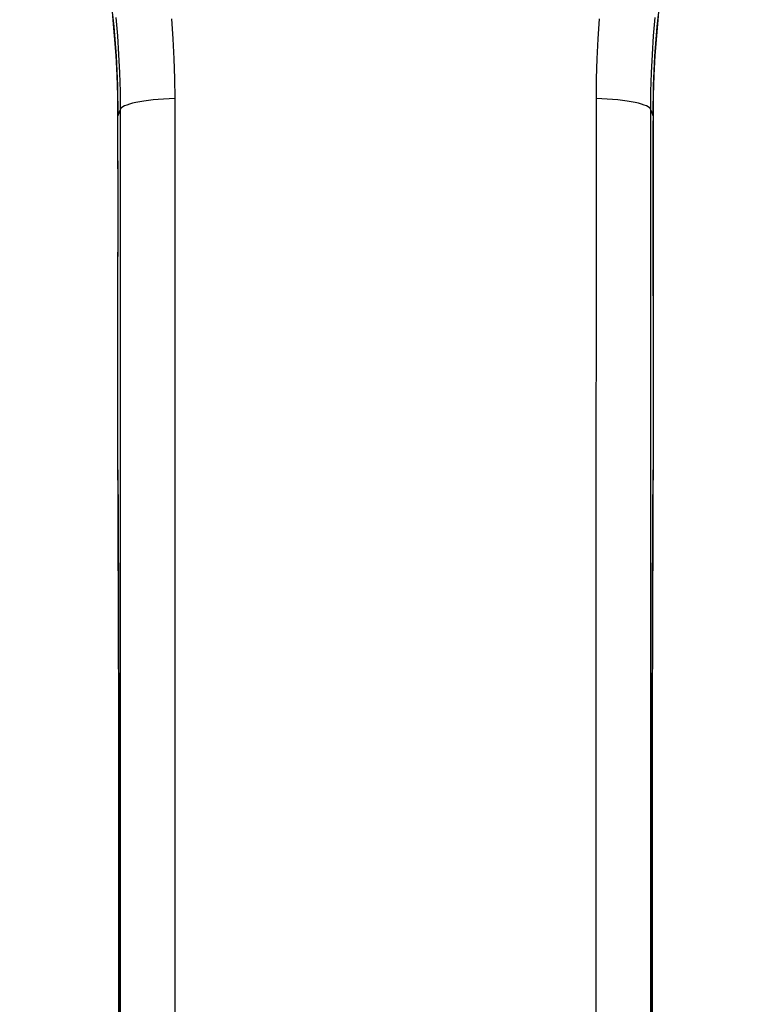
# Model space of a CAD drawing. Header units: inches. Extents: x 6 to 217, y 10 to 119.
# Tile 127 of 141: x 89.79 to 90.89, y 47.63 to 49.12. Entities that reach past the tile are written whole.
import ezdxf

# ---------------------------------------------------------------- set-up
doc = ezdxf.new("R2010")
doc.units = ezdxf.units.IN
doc.header["$MEASUREMENT"] = 0
doc.layers.add('Visible Edges(ANSI)', color=7, linetype='Continuous', lineweight=25)
doc.layers.add('Visible Tangent Edges(ANSI)', color=7, linetype='Continuous', lineweight=25)

msp = doc.modelspace()

# ---------------------------------------------------------------- linework, layer by layer
at = {"layer": 'Visible Edges(ANSI)', "flags": 128}
for points in [[(89.7877, 49.6088), (89.8034, 49.5758), (89.8186, 49.5418), (89.8331, 49.5067), (89.847, 49.4706), (89.8601, 49.4335), (89.8724, 49.3955), (89.8837, 49.3565), (89.8941, 49.3166), (89.9035, 49.276), (89.9118, 49.2344), (89.919, 49.192), (89.925, 49.1488), (89.9298, 49.1049), (89.9333, 49.0604), (89.9354, 49.0154), (89.9361, 48.9701)], [(90.7443, 48.9701), (90.745, 49.0154), (90.7472, 49.0604), (90.7506, 49.1049), (90.7554, 49.1488), (90.7614, 49.192), (90.7686, 49.2344), (90.7769, 49.276), (90.7863, 49.3166), (90.7967, 49.3565), (90.808, 49.3955), (90.8203, 49.4335), (90.8334, 49.4706), (90.8473, 49.5067), (90.8618, 49.5418), (90.877, 49.5758), (90.8928, 49.6088)], [(89.936, 48.4349), (89.9359, 48.4487), (89.9359, 48.4637), (89.9359, 48.4796), (89.9359, 48.4959)], [(90.7445, 48.4959), (90.7445, 48.4796), (90.7445, 48.4637), (90.7445, 48.4486), (90.7444, 48.4349)], [(89.936, 48.4349), (89.9361, 48.4107), (89.9363, 48.3859), (89.9364, 48.3606), (89.9365, 48.3348), (89.9366, 48.3086), (89.9367, 48.2819), (89.9368, 48.2548), (89.9369, 48.2274), (89.937, 48.1996), (89.937, 48.1716), (89.9371, 48.1432), (89.9372, 48.1145), (89.9372, 48.0856), (89.9373, 48.0564), (89.9373, 48.027), (89.9374, 47.9974), (89.9374, 47.9677), (89.9374, 47.9378), (89.9374, 47.9078), (89.9375, 47.8777), (89.9375, 47.8475), (89.9375, 47.8173), (89.9374, 47.7871), (89.9374, 47.7568), (89.9374, 47.7266), (89.9374, 47.6964), (89.9373, 47.6663), (89.9373, 47.6363), (89.9373, 47.6064)], [(90.7432, 47.6064), (90.7431, 47.6363), (90.7431, 47.6663), (90.743, 47.6964), (90.743, 47.7266), (90.743, 47.7568), (90.743, 47.7871), (90.743, 47.8173), (90.743, 47.8475), (90.743, 47.8777), (90.743, 47.9078), (90.743, 47.9378), (90.743, 47.9677), (90.743, 47.9974), (90.7431, 48.027), (90.7431, 48.0564), (90.7432, 48.0856), (90.7432, 48.1145), (90.7433, 48.1432), (90.7434, 48.1716), (90.7434, 48.1996), (90.7435, 48.2274), (90.7436, 48.2548), (90.7437, 48.2819), (90.7438, 48.3086), (90.7439, 48.3348), (90.744, 48.3606), (90.7442, 48.3859), (90.7443, 48.4107), (90.7444, 48.4349)]]:
    msp.add_lwpolyline(points, dxfattribs=at)
at = {"layer": 'Visible Edges(ANSI)'}
for centre, major_axis, ratio, start_param, end_param in [((89.9248, 48.5816), (-0.0018, -1.5581), 0.007198, 1.515764, 1.822817), ((90.7556, 48.5816), (-0.0018, 1.5581), 0.007205, 1.318775, 1.62583)]:
    msp.add_ellipse(centre, major_axis=major_axis, ratio=ratio, start_param=start_param, end_param=end_param, dxfattribs=at)
at = {"layer": 'Visible Tangent Edges(ANSI)', "flags": 128}
for points in [[(89.9361, 48.9703), (89.9358, 49.0007), (89.9348, 49.031), (89.9332, 49.0611), (89.931, 49.091), (89.9283, 49.1206)], [(89.9329, 49.1186), (89.9352, 49.0907), (89.9371, 49.0628), (89.9384, 49.0348), (89.9392, 49.0068), (89.9395, 48.9788)], [(90.7409, 48.9788), (90.7412, 49.0068), (90.742, 49.0348), (90.7433, 49.0628), (90.7452, 49.0907), (90.7475, 49.1186)], [(90.7522, 49.1206), (90.7494, 49.091), (90.7472, 49.0611), (90.7456, 49.031), (90.7446, 49.0007), (90.7443, 48.9703)], [(90.0223, 48.9961), (90.022, 49.0263), (90.0211, 49.0564), (90.0196, 49.0866), (90.0175, 49.1167)], [(90.6629, 49.1166), (90.6608, 49.0866), (90.6593, 49.0564), (90.6585, 49.0263), (90.6582, 48.9961)], [(90.0223, 47.516), (90.0223, 47.6404), (90.0223, 47.7646), (90.0223, 47.8888), (90.0223, 48.0128), (90.0223, 48.1367), (90.0223, 48.2603), (90.0223, 48.3837), (90.0223, 48.5069), (90.0223, 48.6297), (90.0223, 48.7522), (90.0223, 48.8743), (90.0223, 48.9961)], [(90.6582, 48.9961), (90.6582, 48.8743), (90.6582, 48.7522), (90.6582, 48.6297), (90.6581, 48.5069), (90.6581, 48.3837), (90.6581, 48.2603), (90.6581, 48.1367), (90.6581, 48.0128), (90.6581, 47.8888), (90.6581, 47.7646), (90.6581, 47.6404), (90.6581, 47.516)], [(89.9359, 48.4958), (89.9359, 48.5158), (89.936, 48.5357), (89.936, 48.5556), (89.936, 48.5756), (89.936, 48.5955), (89.936, 48.6155), (89.9361, 48.6354), (89.9361, 48.6554), (89.9361, 48.6753), (89.9361, 48.6952), (89.9361, 48.7151), (89.9361, 48.7349), (89.9361, 48.7547), (89.9362, 48.7745), (89.9362, 48.7943), (89.9362, 48.814), (89.9362, 48.8337), (89.9362, 48.8534), (89.9362, 48.873), (89.9362, 48.8926), (89.9361, 48.9121), (89.9361, 48.9315), (89.9361, 48.9509), (89.9361, 48.9703)], [(89.9361, 48.9703), (89.9363, 48.9706), (89.9364, 48.971), (89.9365, 48.9713), (89.9367, 48.9717), (89.9368, 48.972), (89.937, 48.9724), (89.9371, 48.9727), (89.9372, 48.9731), (89.9374, 48.9735), (89.9375, 48.9738), (89.9377, 48.9742), (89.9378, 48.9745), (89.9379, 48.9749), (89.9381, 48.9752), (89.9382, 48.9756), (89.9384, 48.976), (89.9385, 48.9763), (89.9386, 48.9767), (89.9388, 48.977), (89.9389, 48.9774), (89.9391, 48.9777), (89.9392, 48.9781), (89.9393, 48.9785), (89.9395, 48.9788)], [(89.9395, 48.9788), (89.9395, 48.8584), (89.9395, 48.7375), (89.9395, 48.6163), (89.9395, 48.4948), (89.9395, 48.373), (89.9395, 48.2509), (89.9395, 48.1285), (89.9395, 48.006), (89.9395, 47.8833), (89.9395, 47.7604), (89.9395, 47.6375), (89.9395, 47.5145)], [(90.7409, 48.9788), (90.7411, 48.9785), (90.7412, 48.9781), (90.7414, 48.9777), (90.7415, 48.9774), (90.7416, 48.977), (90.7418, 48.9767), (90.7419, 48.9763), (90.7421, 48.976), (90.7422, 48.9756), (90.7423, 48.9752), (90.7425, 48.9749), (90.7426, 48.9745), (90.7428, 48.9742), (90.7429, 48.9738), (90.743, 48.9735), (90.7432, 48.9731), (90.7433, 48.9727), (90.7435, 48.9724), (90.7436, 48.972), (90.7437, 48.9717), (90.7439, 48.9713), (90.744, 48.971), (90.7442, 48.9706), (90.7443, 48.9703)], [(90.7409, 47.5145), (90.7409, 47.6375), (90.7409, 47.7604), (90.7409, 47.8833), (90.7409, 48.006), (90.7409, 48.1285), (90.7409, 48.2509), (90.7409, 48.373), (90.7409, 48.4948), (90.7409, 48.6163), (90.7409, 48.7375), (90.7409, 48.8584), (90.7409, 48.9788)], [(90.7443, 48.9703), (90.7443, 48.9509), (90.7443, 48.9315), (90.7443, 48.9121), (90.7443, 48.8926), (90.7443, 48.873), (90.7443, 48.8534), (90.7443, 48.8337), (90.7443, 48.814), (90.7443, 48.7943), (90.7443, 48.7745), (90.7443, 48.7547), (90.7443, 48.7349), (90.7443, 48.7151), (90.7443, 48.6952), (90.7443, 48.6753), (90.7443, 48.6554), (90.7444, 48.6354), (90.7444, 48.6155), (90.7444, 48.5955), (90.7444, 48.5756), (90.7444, 48.5556), (90.7445, 48.5357), (90.7445, 48.5158), (90.7445, 48.4958)], [(89.936, 48.4353), (89.936, 48.4375), (89.936, 48.4397), (89.936, 48.4419), (89.9359, 48.4442), (89.9359, 48.4466), (89.9359, 48.449), (89.9359, 48.4514), (89.9359, 48.4538), (89.9359, 48.4563), (89.9359, 48.4588), (89.9359, 48.4614), (89.9359, 48.4639), (89.9359, 48.4665), (89.9359, 48.4691), (89.9359, 48.4718), (89.9359, 48.4744), (89.9359, 48.4771), (89.9359, 48.4797), (89.9359, 48.4824), (89.9359, 48.4851), (89.9359, 48.4878), (89.9359, 48.4905), (89.9359, 48.4932), (89.9359, 48.4958)], [(90.7445, 48.4958), (90.7445, 48.4932), (90.7445, 48.4905), (90.7445, 48.4878), (90.7445, 48.4851), (90.7445, 48.4824), (90.7445, 48.4797), (90.7445, 48.4771), (90.7445, 48.4744), (90.7445, 48.4718), (90.7445, 48.4691), (90.7445, 48.4665), (90.7445, 48.4639), (90.7445, 48.4614), (90.7445, 48.4588), (90.7445, 48.4563), (90.7445, 48.4538), (90.7445, 48.4514), (90.7445, 48.449), (90.7445, 48.4466), (90.7445, 48.4442), (90.7445, 48.4419), (90.7444, 48.4397), (90.7444, 48.4375), (90.7444, 48.4353)], [(89.9372, 47.5964), (89.9373, 47.6363), (89.9374, 47.6763), (89.9374, 47.7165), (89.9374, 47.7568), (89.9375, 47.7972), (89.9375, 47.8375), (89.9375, 47.8778), (89.9374, 47.9179), (89.9374, 47.9579), (89.9374, 47.9976), (89.9373, 48.037), (89.9373, 48.076), (89.9372, 48.1147), (89.9371, 48.1529), (89.937, 48.1906), (89.9369, 48.2277), (89.9368, 48.2642), (89.9366, 48.3001), (89.9365, 48.3352), (89.9363, 48.3695), (89.9362, 48.4029), (89.936, 48.4353)], [(90.7444, 48.4353), (90.7442, 48.4029), (90.7441, 48.3695), (90.7439, 48.3352), (90.7438, 48.3001), (90.7436, 48.2642), (90.7435, 48.2277), (90.7434, 48.1906), (90.7433, 48.1529), (90.7432, 48.1147), (90.7432, 48.076), (90.7431, 48.037), (90.743, 47.9976), (90.743, 47.9579), (90.743, 47.9179), (90.743, 47.8778), (90.743, 47.8375), (90.743, 47.7972), (90.743, 47.7568), (90.743, 47.7165), (90.7431, 47.6763), (90.7431, 47.6363), (90.7432, 47.5964)]]:
    msp.add_lwpolyline(points, dxfattribs=at)
at = {"layer": 'Visible Tangent Edges(ANSI)'}
for centre, major_axis, ratio, start_param, end_param in [((90.0379, 48.9787), (-0.0984, 0), 0.179209, 4.872037, 6.274315), ((90.6425, 48.9787), (0.0984, 0), 0.179209, 0.00887, 1.411148), ((89.9952, 48.9702), (-0.0591, 0), 0.249286, 6.274174, 6.283185), ((90.6853, 48.9702), (0.0591, 0), 0.249286, 0, 0.009011), ((89.9949, 48.4958), (-0.0591, 0.0001), 0.054987, 0, 0.00874), ((90.6855, 48.4958), (0.0591, 0.0001), 0.054987, 6.274445, 6.283185), ((89.995, 48.4352), (-0.0591, -0.0003), 0.610641, 6.272165, 6.283185), ((90.6854, 48.4352), (0.0591, -0.0003), 0.610641, 0, 0.01102)]:
    msp.add_ellipse(centre, major_axis=major_axis, ratio=ratio, start_param=start_param, end_param=end_param, dxfattribs=at)

doc.saveas('drawing.dxf')
